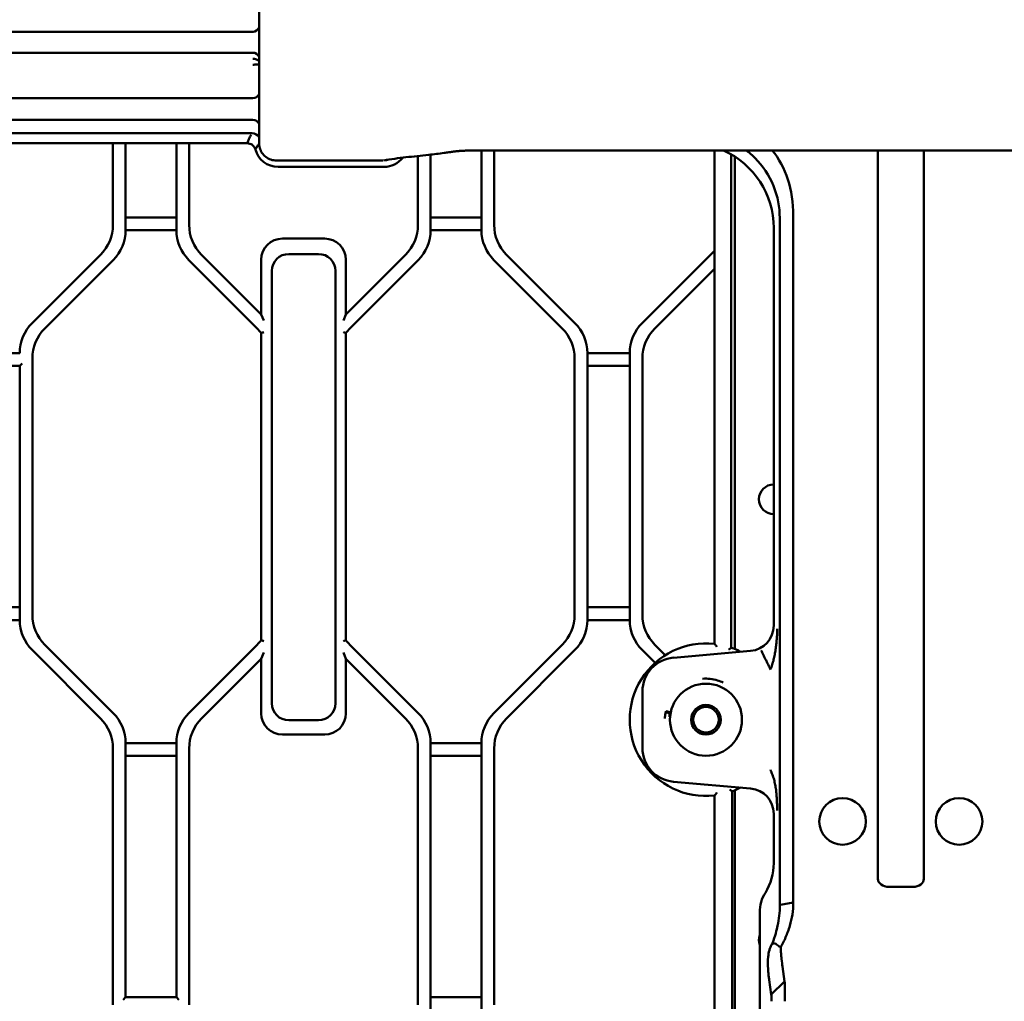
# Model space of a CAD drawing. Header units: millimetres. Extents: x 0 to 14369, y -869 to 2970.
# Tile 9 of 256: x 434 to 667, y 433 to 664. Entities that reach past the tile are written whole.
import ezdxf

# ---------------------------------------------------------------- set-up
doc = ezdxf.new("R2010")
doc.units = ezdxf.units.MM
doc.header["$LTSCALE"] = 10
doc.layers.add('Sichtbar (ISO)', color=7, linetype='Continuous', lineweight=50)
doc.layers.add('Symbol (ISO)', color=7, linetype='Continuous', lineweight=25)
doc.styles.add('Notiztext (DIN)', font='isocpeur.ttf')
doc.dimstyles.new('Standard - Methode 2a (DIN)$7', dxfattribs={"dimscale": 10, "dimtxt": 3.5, "dimasz": 2.5, "dimexe": 3.175, "dimexo": 0.8, "dimgap": 0.8, "dimtad": 1, "dimtih": 1, "dimtoh": 1, "dimrnd": 1e-08, "dimtxsty": 'Notiztext (DIN)', "dimcen": 0.09, "dimdle": 10, "dimclrd": 256, "dimclre": 256, "dimclrt": 256, "dimazin": 2, "dimtfac": 1, "dimtmove": 0, "dimatfit": 3, "dimfxl": 1, "dimtolj": 1, "dimlwd": -1, "dimlwe": -1, "dimarcsym": 0})

msp = doc.modelspace()

# ---------------------------------------------------------------- linework, layer by layer
at = {"layer": 'Sichtbar (ISO)'}
for p, q in [((490.778, 634.958), (490.778, 667.183)), ((392.235, 661.379), (489.311, 661.379)), ((400.943, 656.446), (489.306, 656.446)), ((489.306, 645.695), (400.943, 645.695)), ((489.307, 640.586), (260.791, 640.586)), ((260.791, 637.428), (489.102, 637.428)), ((489.109, 637.428), (489.124, 637.428)), ((262.203, 635.071), (487.936, 635.071)), ((456.235, 635.071), (456.235, 615.834)), ((456.235, 635.071), (456.235, 615.834)), ((459.235, 614.591), (459.235, 635.071)), ((459.235, 635.071), (459.235, 614.591)), ((471.235, 635.071), (471.235, 614.591)), ((471.235, 614.591), (471.235, 635.071)), ((474.235, 615.834), (474.235, 635.071)), ((474.235, 635.071), (474.235, 615.834)), ((490.794, 634.995), (490.794, 634.995)), ((531.235, 614.591), (531.235, 632.387)), ((531.235, 632.387), (531.235, 614.591)), ((534.413, 632.781), (534.413, 632.781)), ((542.179, 633.375), (742.29, 633.375)), ((543.235, 633.375), (543.235, 614.591)), ((543.235, 614.591), (543.235, 633.375)), ((546.235, 615.834), (546.235, 633.375)), ((546.235, 633.375), (546.235, 615.834)), ((598.235, 633.375), (598.235, 516.959)), ((598.235, 516.959), (598.235, 633.375)), ((602.208, 516.051), (602.208, 632.434)), ((602.208, 632.434), (602.208, 516.051)), ((636.797, 461.531), (636.797, 633.375)), ((647.672, 633.375), (647.672, 461.532)), ((519.775, 631), (494.885, 631)), ((520.202, 631.071), (520.199, 631.071)), ((528.235, 632.068), (528.235, 615.834)), ((528.235, 615.834), (528.235, 632.068)), ((603.086, 631.9), (603.086, 515.716)), ((495.235, 629.498), (520.235, 629.498)), ((471.235, 617.591), (459.235, 617.591)), ((459.235, 617.591), (471.235, 617.591)), ((543.235, 617.591), (531.235, 617.591)), ((531.235, 617.591), (543.235, 617.591)), ((616.807, 459.603), (616.807, 617.952)), ((459.235, 614.591), (471.235, 614.591)), ((471.235, 614.591), (459.235, 614.591)), ((531.235, 614.591), (543.235, 614.591)), ((543.235, 614.591), (531.235, 614.591)), ((612.235, 521.273), (612.235, 615.086)), ((613.641, 459.603), (613.641, 614.68)), ((506.235, 612.571), (496.235, 612.571)), ((496.235, 612.571), (506.235, 612.571)), ((598.235, 609.692), (581.163, 592.621)), ((581.163, 592.621), (598.235, 609.692)), ((453.306, 608.763), (437.163, 592.621)), ((453.306, 608.763), (437.163, 592.621)), ((440.163, 591.378), (456.306, 607.52)), ((456.306, 607.52), (440.163, 591.378)), ((474.163, 607.52), (490.306, 591.378)), ((490.306, 591.378), (474.163, 607.52)), ((491.235, 594.692), (477.163, 608.763)), ((477.163, 608.763), (491.235, 594.692)), ((491.235, 607.571), (491.235, 594.692)), ((491.235, 594.692), (491.235, 607.571)), ((497.754, 608.948), (504.754, 608.948)), ((504.754, 608.948), (497.754, 608.948)), ((525.306, 608.763), (511.235, 594.692)), ((511.235, 594.692), (525.306, 608.763)), ((511.235, 594.692), (511.235, 607.571)), ((511.235, 607.571), (511.235, 594.692)), ((512.163, 591.378), (528.306, 607.52)), ((528.306, 607.52), (512.163, 591.378)), ((546.163, 607.52), (562.306, 591.378)), ((562.306, 591.378), (546.163, 607.52)), ((565.306, 592.621), (549.163, 608.763)), ((549.163, 608.763), (565.306, 592.621)), ((493.754, 502.948), (493.754, 604.948)), ((493.754, 604.948), (493.754, 502.948)), ((508.754, 604.948), (508.754, 502.948)), ((508.754, 502.948), (508.754, 604.948)), ((584.163, 591.378), (598.235, 605.449)), ((598.235, 605.449), (584.163, 591.378)), ((491.835, 593.243), (491.235, 594.692)), ((491.235, 594.692), (491.835, 593.243)), ((511.235, 594.692), (510.635, 593.243)), ((511.235, 594.692), (510.635, 593.243)), ((491.235, 590.307), (491.235, 517.834)), ((491.235, 517.834), (491.235, 590.307)), ((511.235, 517.834), (511.235, 590.307)), ((511.235, 590.307), (511.235, 517.834)), ((434.235, 585.55), (424.235, 585.55)), ((437.235, 523.834), (437.235, 584.307)), ((437.235, 584.307), (437.235, 523.834)), ((565.235, 584.307), (565.235, 523.834)), ((565.235, 523.834), (565.235, 584.307)), ((568.235, 522.591), (568.235, 585.55)), ((578.235, 585.55), (568.235, 585.55)), ((568.235, 585.55), (568.235, 522.591)), ((568.235, 585.55), (578.235, 585.55)), ((578.235, 585.55), (578.235, 522.591)), ((578.235, 522.591), (578.235, 585.55)), ((581.235, 584.307), (581.235, 523.834)), ((581.235, 523.834), (581.235, 584.307)), ((424.235, 582.55), (434.235, 582.55)), ((434.235, 582.55), (434.835, 583.15)), ((434.235, 582.55), (434.235, 522.591)), ((434.235, 522.591), (434.235, 582.55)), ((568.235, 582.55), (578.235, 582.55)), ((578.235, 582.55), (568.235, 582.55)), ((434.235, 525.591), (424.235, 525.591)), ((424.235, 525.591), (434.235, 525.591)), ((578.235, 525.591), (568.235, 525.591)), ((568.235, 525.591), (578.235, 525.591)), ((424.235, 522.591), (434.235, 522.591)), ((434.235, 522.591), (424.235, 522.591)), ((568.235, 522.591), (578.235, 522.591)), ((578.235, 522.591), (568.235, 522.591)), ((456.306, 500.621), (440.163, 516.763)), ((440.163, 516.763), (456.306, 500.621)), ((490.306, 516.763), (474.163, 500.621)), ((474.163, 500.621), (490.306, 516.763)), ((528.306, 500.621), (512.163, 516.763)), ((512.163, 516.763), (528.306, 500.621)), ((562.306, 516.763), (546.163, 500.621)), ((546.163, 500.621), (562.306, 516.763)), ((586.632, 514.295), (584.163, 516.763)), ((584.163, 516.763), (586.632, 514.295)), ((437.163, 515.52), (453.306, 499.378)), ((453.306, 499.378), (437.163, 515.52)), ((491.235, 513.449), (491.835, 514.898)), ((491.235, 513.449), (491.835, 514.898)), ((510.635, 514.898), (511.235, 513.449)), ((511.235, 513.449), (510.635, 514.898)), ((549.163, 499.378), (565.306, 515.52)), ((565.306, 515.52), (549.163, 499.378)), ((581.163, 515.52), (584.215, 512.469)), ((584.215, 512.469), (581.163, 515.52)), ((606.765, 515.304), (588.537, 513.709)), ((477.163, 499.378), (491.235, 513.449)), ((491.235, 513.449), (477.163, 499.378)), ((491.235, 513.449), (491.235, 500.571)), ((491.235, 500.571), (491.235, 513.449)), ((511.235, 500.571), (511.235, 513.449)), ((511.235, 513.449), (525.306, 499.378)), ((511.235, 513.449), (511.235, 500.571)), ((525.306, 499.378), (511.235, 513.449)), ((581.235, 505.74), (581.235, 492.401)), ((587.681, 500.549), (587.683, 500.535)), ((504.754, 498.948), (497.754, 498.948)), ((497.754, 498.948), (504.754, 498.948)), ((496.235, 495.571), (506.235, 495.571)), ((506.235, 495.571), (496.235, 495.571)), ((459.235, 433.591), (459.235, 493.55)), ((471.235, 493.55), (459.235, 493.55)), ((459.235, 493.55), (459.235, 433.591)), ((459.235, 493.55), (471.235, 493.55)), ((471.235, 493.55), (471.235, 433.591)), ((471.235, 433.591), (471.235, 493.55)), ((531.235, 430.591), (531.235, 493.55)), ((543.235, 493.55), (531.235, 493.55)), ((531.235, 493.55), (531.235, 430.591)), ((531.235, 493.55), (543.235, 493.55)), ((543.235, 493.55), (543.235, 430.591)), ((543.235, 430.591), (543.235, 493.55)), ((456.235, 492.307), (456.235, 431.834)), ((456.235, 431.834), (456.235, 492.307)), ((459.235, 490.55), (471.235, 490.55)), ((471.235, 490.55), (459.235, 490.55)), ((474.235, 431.834), (474.235, 492.307)), ((474.235, 492.307), (474.235, 431.834)), ((528.235, 492.307), (528.235, 431.834)), ((528.235, 431.834), (528.235, 492.307)), ((531.235, 490.55), (543.235, 490.55)), ((543.235, 490.55), (531.235, 490.55)), ((546.235, 431.834), (546.235, 492.307)), ((546.235, 492.307), (546.235, 431.834)), ((588.537, 484.432), (606.765, 482.837)), ((598.235, 481.182), (598.235, 230.488)), ((598.235, 230.488), (598.235, 481.182)), ((602.435, 232.356), (602.435, 482.172)), ((602.435, 482.172), (602.435, 232.356)), ((603.086, 482.426), (603.086, 232.759)), ((612.235, 465.244), (612.235, 476.868)), ((639.609, 459.606), (644.86, 459.606)), ((645.035, 459.605), (645.097, 459.606)), ((613.859, 455.372), (616.827, 455.944)), ((608.935, 453.605), (608.935, 348.536)), ((613.662, 455.334), (613.859, 455.372)), ((611.798, 446.097), (612.201, 446.355)), ((614.311, 440.809), (614.812, 437.333)), ((611.645, 434.212), (611.145, 437.678)), ((611.645, 434.212), (614.812, 437.333)), ((459.235, 433.591), (458.635, 432.991)), ((471.235, 433.591), (459.235, 433.591)), ((471.835, 432.991), (471.235, 433.591)), ((543.235, 433.591), (531.235, 433.591)), ((531.235, 433.591), (543.235, 433.591))]:
    msp.add_line(p, q, dxfattribs=at)
for centre, radius in [((596.235, 499.071), 8.5), ((596.235, 499.071), 3.5), ((596.235, 499.071), 3), ((628.487, 475.071), 5.5), ((655.982, 475.071), 5.5)]:
    msp.add_circle(centre, radius, dxfattribs=at)
for centre, radius, start, end in [((495.235, 635.071), 5.572, 195.30739, 270), ((520.235, 635.071), 5.572, 270, 322.46356), ((520.235, 635.071), 4, 272.32778, 285.62763), ((446.235, 615.834), 10, 315, 0), ((446.235, 615.834), 10, 315, 0), ((449.235, 614.591), 10, 315, 0), ((449.235, 614.591), 10, 315, 0), ((481.235, 614.591), 10, 180, 225), ((481.235, 614.591), 10, 180, 225), ((484.235, 615.834), 10, 180, 225), ((484.235, 615.834), 10, 180, 225), ((518.235, 615.834), 10, 315, 0), ((518.235, 615.834), 10, 315, 0), ((521.235, 614.591), 10, 315, 0), ((521.235, 614.591), 10, 315, 0), ((553.235, 614.591), 10, 180, 225), ((553.235, 614.591), 10, 180, 225), ((556.235, 615.834), 10, 180, 225), ((556.235, 615.834), 10, 180, 225), ((496.235, 607.571), 5, 90, 180), ((496.235, 607.571), 5, 90, 180), ((506.235, 607.571), 5, 0, 90), ((506.235, 607.571), 5, 0, 90), ((497.754, 604.948), 4, 90, 180), ((497.754, 604.948), 4, 90, 180), ((504.754, 604.948), 4, 0, 90), ((504.754, 604.948), 4, 0, 90), ((444.235, 585.55), 10, 135, 180), ((444.235, 585.55), 10, 135, 180), ((447.235, 584.307), 10, 135, 180), ((447.235, 584.307), 10, 135, 180), ((483.235, 584.307), 10, 36.8699, 45), ((483.235, 584.307), 10, 36.8699, 45), ((519.235, 584.307), 10, 135, 143.1301), ((519.235, 584.307), 10, 135, 143.1301), ((555.235, 584.307), 10, 0, 45), ((555.235, 584.307), 10, 0, 45), ((558.235, 585.55), 10, 0, 45), ((558.235, 585.55), 10, 0, 45), ((588.235, 585.55), 10, 135, 180), ((588.235, 585.55), 10, 135, 180), ((591.235, 584.307), 10, 135, 180), ((591.235, 584.307), 10, 135, 180), ((612.235, 551.071), 3.5, 90, 270), ((612.235, 551.071), 3.5, 90, 270), ((447.235, 523.834), 10, 180, 225), ((447.235, 523.834), 10, 180, 225), ((555.235, 523.834), 10, 315, 0), ((555.235, 523.834), 10, 315, 0), ((591.235, 523.834), 10, 180, 225), ((591.235, 523.834), 10, 180, 225), ((444.235, 522.591), 10, 180, 225), ((444.235, 522.591), 10, 180, 225), ((558.235, 522.591), 10, 315, 0), ((558.235, 522.591), 10, 315, 0), ((588.235, 522.591), 10, 180, 225), ((588.235, 522.591), 10, 180, 225), ((483.235, 523.834), 10, 315, 323.1301), ((483.235, 523.834), 10, 315, 323.1301), ((519.235, 523.834), 10, 216.8699, 225), ((519.235, 523.834), 10, 216.8699, 225), ((596.235, 499.071), 18, 83.62063, 276.37937), ((596.235, 499.071), 18, 83.62063, 276.37937), ((596.235, 499.071), 18, 62.93516, 70.6191), ((596.235, 499.071), 18, 62.93516, 70.6191), ((589.235, 505.74), 8, 95, 180), ((497.754, 502.948), 4, 180, 270), ((497.754, 502.948), 4, 180, 270), ((504.754, 502.948), 4, 270, 0), ((504.754, 502.948), 4, 270, 0), ((449.235, 493.55), 10, 0, 45), ((449.235, 493.55), 10, 0, 45), ((481.235, 493.55), 10, 135, 180), ((481.235, 493.55), 10, 135, 180), ((496.235, 500.571), 5, 180, 270), ((496.235, 500.571), 5, 180, 270), ((506.235, 500.571), 5, 270, 0), ((506.235, 500.571), 5, 270, 0), ((521.235, 493.55), 10, 0, 45), ((521.235, 493.55), 10, 0, 45), ((553.235, 493.55), 10, 135, 180), ((553.235, 493.55), 10, 135, 180), ((594.598, 497.941), 8.356, 159.86701, 161.63803), ((446.235, 492.307), 10, 0, 45), ((446.235, 492.307), 10, 0, 45), ((484.235, 492.307), 10, 135, 180), ((484.235, 492.307), 10, 135, 180), ((518.235, 492.307), 10, 0, 45), ((518.235, 492.307), 10, 0, 45), ((556.235, 492.307), 10, 135, 180), ((556.235, 492.307), 10, 135, 180), ((589.235, 492.401), 8, 180, 265), ((596.235, 499.071), 18, 290.14789, 297.06484), ((596.235, 499.071), 18, 290.14789, 297.06484), ((612.235, 447.071), 3.5, 160.53705, 199.46295), ((612.235, 447.071), 3.5, 160.53705, 199.46295)]:
    msp.add_arc(centre, radius, start, end, dxfattribs=at)
for centre, major_axis, ratio, start_param, end_param in [((489.232, 664.43), (0.139, -3.05), 0.6549692, 6.2534115, 7.0957455), ((489.232, 653.617), (0.148, 2.826), 0.7066218, 5.4753418, 6.3202009), ((489.232, 648.524), (0.148, -2.826), 0.7066218, 6.2461698, 7.0910289), ((489.232, 637.71), (0.146, 2.875), 0.6948672, 5.474151, 6.3184031), ((489.12, 635.501), (-1.918, 0.583), 0.9577513, 4.0168475, 4.9934542), ((592.207, 614.994), (10.331, 17.246), 0.9948398, 5.2543738, 6.4066966), ((571.552, 594.565), (-38.975, -40.285), 0.5708853, 2.6085084, 3.0788448), ((616.144, 640.655), (1.375, 47.388), 0.0441382, 2.0839555, 2.1521942), ((606.226, 521.288), (-4.435, 4.064), 0.9974831, 2.4010828, 3.8821025), ((9794.551, 499.072), (9208.031, 0.001), 0.0288728, 3.13594, 3.1405339), ((591.161, 500.338), (4.414, -0.703), 0.3648592, 3.1285052, 3.2768437), ((586.777, 501.059), (0.969, -0.203), 0.00276, 4.6866442, 6.277366), ((606.226, 476.853), (-4.435, -4.064), 0.9974831, 2.4010828, 3.8821025), ((600.218, 465.473), (-1.822, 12.655), 0.9385552, 3.9779076, 4.5601596), ((639.626, 461.606), (-2.826, -0.148), 0.7066218, 6.2463023, 7.7491263), ((644.843, 461.606), (-2.826, 0.148), 0.7066218, 1.6975863, 3.1786082), ((616.946, 453.452), (1.215, -8.437), 0.9385552, 3.9779076, 4.5601643), ((619.369, 436.618), (-5.772, 11.194), 0.5762993, 0.2949666, 0.3349479)]:
    msp.add_ellipse(centre, major_axis=major_axis, ratio=ratio, start_param=start_param, end_param=end_param, dxfattribs=at)
for points, knots in [([(489.232, 655.032), (489.549, 655.023), (489.845, 654.963), (490.106, 654.868), (490.366, 654.774), (490.592, 654.64), (490.744, 654.52), (490.756, 654.51), (490.767, 654.501), (490.778, 654.492)], [0, 0, 0, 0, 0.25279899, 0.25279899, 0.25279899, 0.50559798, 0.50559798, 0.50559798, 0.5249925, 0.5249925, 0.5249925, 0.5249925]), ([(489.232, 653.617), (489.573, 653.617), (489.919, 653.618), (490.222, 653.627), (490.433, 653.633), (490.623, 653.643), (490.778, 653.656)], [0, 0, 0, 0, 0.3315735, 0.3315735, 0.3315735, 0.56267859, 0.56267859, 0.56267859, 0.56267859]), ([(487.936, 635.071), (487.957, 635.133), (487.979, 635.195), (488.002, 635.257), (488.024, 635.32), (488.048, 635.382), (488.072, 635.444), (488.12, 635.569), (488.171, 635.693), (488.225, 635.818), (488.333, 636.067), (488.453, 636.316), (488.584, 636.565), (488.628, 636.648), (488.673, 636.731), (488.719, 636.814), (488.742, 636.855), (488.766, 636.897), (488.79, 636.938), (488.814, 636.98), (488.838, 637.021), (488.862, 637.063)], [0.00000065, 0.00000065, 0.00000065, 0.00000065, 0.09375, 0.09375, 0.09375, 0.1875, 0.1875, 0.1875, 0.375, 0.375, 0.375, 0.75, 0.75, 0.75, 0.875, 0.875, 0.875, 0.9375, 0.9375, 0.9375, 1, 1, 1, 1]), ([(489.86, 633.6), (489.795, 633.815), (489.703, 634.024), (489.464, 634.391), (489.321, 634.548), (488.984, 634.805), (488.797, 634.901), (488.383, 635.034), (488.159, 635.066), (487.936, 635.071)], [-0.13101104, -0.13101104, -0.13101104, -0.13101104, -0.09729969, -0.09729969, -0.06530234, -0.06530234, -0.03348776, -0.03348776, -0.00001485, -0.00001485, -0.00001485, -0.00001485]), ([(489.86, 633.6), (489.886, 633.648), (489.912, 633.696), (489.938, 633.744), (489.965, 633.793), (489.992, 633.84), (490.019, 633.888), (490.074, 633.984), (490.132, 634.078), (490.191, 634.172), (490.31, 634.36), (490.437, 634.543), (490.574, 634.721), (490.619, 634.781), (490.666, 634.84), (490.713, 634.898), (490.735, 634.924), (490.756, 634.95), (490.778, 634.975)], [0.0000004, 0.0000004, 0.0000004, 0.0000004, 0.09375, 0.09375, 0.09375, 0.1875, 0.1875, 0.1875, 0.375, 0.375, 0.375, 0.75, 0.75, 0.75, 0.875, 0.875, 0.875, 0.93081067, 0.93081067, 0.93081067, 0.93081067]), ([(494.885, 631), (494.432, 631), (493.973, 631.074), (493.11, 631.359), (492.696, 631.576), (491.983, 632.118), (491.673, 632.447), (491.194, 633.166), (491.015, 633.563), (490.885, 634.052), (490.867, 634.132), (490.826, 634.334), (490.808, 634.458), (490.784, 634.707), (490.778, 634.832), (490.778, 634.958)], [0, 0, 0, 0, 0.06800574, 0.06800574, 0.13627927, 0.13627927, 0.20230121, 0.20230121, 0.26586776, 0.26586776, 0.27819707, 0.27819707, 0.29685991, 0.29685991, 0.31570468, 0.31570468, 0.31570468, 0.31570468]), ([(534.413, 632.781), (533.191, 632.61), (531.978, 632.467), (528.964, 632.138), (527.174, 631.965), (523.631, 631.562), (521.901, 631.323), (520.12, 631.028)], [0, 0, 0, 0, 0.6928702, 0.6928702, 1.7322025, 1.7322025, 2.7715806, 2.7715806, 2.7715806, 2.7715806]), ([(542.013, 633.375), (541.644, 633.374), (541.274, 633.371), (540.405, 633.359), (539.912, 633.346), (539.121, 633.317), (538.797, 633.302), (538.196, 633.265), (537.931, 633.244), (537.38, 633.192), (537.132, 633.161), (536.53, 633.083), (536.202, 633.038), (535.762, 632.976), (535.636, 632.958), (535.329, 632.913), (535.149, 632.886), (534.781, 632.833), (534.598, 632.806), (534.413, 632.781)], [0, 0, 0, 0, 0.05531602, 0.05531602, 0.13588569, 0.13588569, 0.20497366, 0.20497366, 0.28600703, 0.28600703, 0.40456742, 0.40456742, 0.57045971, 0.57045971, 0.64026737, 0.64026737, 0.74499155, 0.74499155, 0.84971553, 0.84971553, 0.84971553, 0.84971553]), ([(613.647, 617.443), (613.656, 619.932), (613.173, 622.587), (611.163, 627.509), (609.625, 629.773), (607.214, 632.2), (606.52, 632.807), (605.778, 633.372)], [4.89968422, 4.89968422, 4.89968422, 4.89968422, 5.27368854, 5.27368854, 5.65204223, 5.65204223, 5.78688018, 5.78688018, 5.78688018, 5.78688018]), ([(491.835, 590.504), (491.833, 590.503), (491.831, 590.503), (491.747, 590.475), (491.665, 590.449), (491.518, 590.401), (491.453, 590.38), (491.348, 590.345), (491.307, 590.331), (491.25, 590.312), (491.236, 590.307), (491.235, 590.307), (491.235, 590.307), (491.235, 590.307)], [-0.000258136, -0.000258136, -0.000258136, -0.000258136, 0, 0, 0.013073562, 0.013073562, 0.025202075, 0.025202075, 0.036700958, 0.036700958, 0.047880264, 0.047880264, 0.048298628, 0.048298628, 0.048298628, 0.048298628]), ([(491.235, 590.307), (491.235, 590.307), (491.235, 590.307), (491.236, 590.307), (491.25, 590.312), (491.307, 590.331), (491.348, 590.345), (491.453, 590.38), (491.518, 590.401), (491.665, 590.449), (491.747, 590.475), (491.831, 590.503), (491.833, 590.503), (491.835, 590.504)], [-0.048298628, -0.048298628, -0.048298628, -0.048298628, -0.047880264, -0.047880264, -0.036700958, -0.036700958, -0.025202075, -0.025202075, -0.013073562, -0.013073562, 0, 0, 0.000258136, 0.000258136, 0.000258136, 0.000258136]), ([(511.235, 590.307), (511.235, 590.307), (511.221, 590.311), (511.168, 590.329), (511.126, 590.343), (511.018, 590.379), (510.951, 590.401), (510.802, 590.449), (510.721, 590.476), (510.638, 590.503), (510.636, 590.503), (510.635, 590.504)], [0.048298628, 0.048298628, 0.048298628, 0.048298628, 0.059216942, 0.059216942, 0.071125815, 0.071125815, 0.083701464, 0.083701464, 0.096603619, 0.096603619, 0.096861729, 0.096861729, 0.096861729, 0.096861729]), ([(510.635, 590.504), (510.636, 590.503), (510.638, 590.503), (510.721, 590.476), (510.802, 590.449), (510.951, 590.401), (511.018, 590.379), (511.126, 590.343), (511.168, 590.329), (511.221, 590.311), (511.235, 590.307), (511.235, 590.307)], [-0.096861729, -0.096861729, -0.096861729, -0.096861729, -0.096603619, -0.096603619, -0.083701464, -0.083701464, -0.071125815, -0.071125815, -0.059216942, -0.059216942, -0.048298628, -0.048298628, -0.048298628, -0.048298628]), ([(613.023, 519.45), (613.021, 519.4), (613.003, 518.941), (612.952, 518.076), (612.856, 517.059), (612.758, 516.248), (612.675, 515.643), (612.58, 515.04), (612.473, 514.439), (612.353, 513.841), (612.239, 513.346), (612.139, 512.951), (612.032, 512.557), (611.884, 512.067), (611.715, 511.582), (611.585, 511.244), (611.507, 511.052), (611.468, 510.956), (611.448, 510.908)], [0.1105731, 0.1105731, 0.1105731, 0.1105731, 0.1259437, 0.2519437, 0.37762136, 0.44025572, 0.50272677, 0.56503055, 0.62717703, 0.68919314, 0.75112721, 0.78208706, 0.81305732, 0.87508467, 0.93734772, 0.96861743, 0.98429393, 1, 1, 1, 1]), ([(613.048, 520.528), (613.046, 520.323), (613.04, 519.964), (613.029, 519.605), (613.023, 519.45)], [0, 0, 0, 0, 0.06293743, 0.1105731, 0.1105731, 0.1105731, 0.1105731]), ([(491.235, 517.834), (491.235, 517.834), (491.248, 517.83), (491.301, 517.812), (491.343, 517.798), (491.451, 517.762), (491.518, 517.74), (491.667, 517.692), (491.748, 517.665), (491.831, 517.638), (491.833, 517.638), (491.835, 517.637)], [0.048298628, 0.048298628, 0.048298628, 0.048298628, 0.059216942, 0.059216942, 0.071125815, 0.071125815, 0.083701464, 0.083701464, 0.096603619, 0.096603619, 0.096861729, 0.096861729, 0.096861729, 0.096861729]), ([(491.835, 517.637), (491.833, 517.638), (491.831, 517.638), (491.748, 517.665), (491.667, 517.692), (491.518, 517.74), (491.451, 517.762), (491.343, 517.798), (491.301, 517.812), (491.248, 517.83), (491.235, 517.834), (491.235, 517.834)], [-0.096861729, -0.096861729, -0.096861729, -0.096861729, -0.096603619, -0.096603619, -0.083701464, -0.083701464, -0.071125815, -0.071125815, -0.059216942, -0.059216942, -0.048298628, -0.048298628, -0.048298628, -0.048298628]), ([(510.635, 517.637), (510.636, 517.638), (510.638, 517.638), (510.722, 517.666), (510.805, 517.692), (510.951, 517.74), (511.016, 517.761), (511.121, 517.796), (511.163, 517.81), (511.219, 517.829), (511.233, 517.834), (511.235, 517.834), (511.235, 517.834), (511.235, 517.834)], [-0.000258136, -0.000258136, -0.000258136, -0.000258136, 0, 0, 0.013073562, 0.013073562, 0.025202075, 0.025202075, 0.036700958, 0.036700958, 0.047880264, 0.047880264, 0.048298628, 0.048298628, 0.048298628, 0.048298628]), ([(511.235, 517.834), (511.235, 517.834), (511.235, 517.834), (511.233, 517.834), (511.219, 517.829), (511.163, 517.81), (511.121, 517.796), (511.016, 517.761), (510.951, 517.74), (510.805, 517.692), (510.722, 517.666), (510.638, 517.638), (510.636, 517.638), (510.635, 517.637)], [-0.048298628, -0.048298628, -0.048298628, -0.048298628, -0.047880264, -0.047880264, -0.036700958, -0.036700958, -0.025202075, -0.025202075, -0.013073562, -0.013073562, 0, 0, 0.000258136, 0.000258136, 0.000258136, 0.000258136]), ([(598.235, 516.959), (598.235, 516.959), (598.242, 516.951), (598.27, 516.92), (598.293, 516.894), (598.358, 516.821), (598.404, 516.768), (598.509, 516.649), (598.569, 516.581), (598.695, 516.436), (598.763, 516.358), (598.831, 516.279), (598.833, 516.277), (598.835, 516.275)], [0.059828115, 0.059828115, 0.059828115, 0.059828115, 0.067866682, 0.067866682, 0.077175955, 0.077175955, 0.090025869, 0.090025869, 0.104322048, 0.104322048, 0.11965623, 0.11965623, 0.120031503, 0.120031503, 0.120031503, 0.120031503]), ([(598.835, 516.275), (598.833, 516.277), (598.831, 516.279), (598.763, 516.358), (598.695, 516.436), (598.569, 516.581), (598.509, 516.649), (598.404, 516.768), (598.358, 516.821), (598.293, 516.894), (598.27, 516.92), (598.242, 516.951), (598.235, 516.959), (598.235, 516.959)], [-0.120031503, -0.120031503, -0.120031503, -0.120031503, -0.11965623, -0.11965623, -0.104322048, -0.104322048, -0.090025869, -0.090025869, -0.077175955, -0.077175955, -0.067866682, -0.067866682, -0.059828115, -0.059828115, -0.059828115, -0.059828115]), ([(601.608, 515.62), (601.609, 515.621), (601.611, 515.622), (601.666, 515.662), (601.719, 515.701), (601.822, 515.775), (601.872, 515.811), (601.981, 515.889), (602.038, 515.93), (602.124, 515.991), (602.156, 516.014), (602.197, 516.043), (602.208, 516.051), (602.208, 516.051)], [-0.000302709, -0.000302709, -0.000302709, -0.000302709, 0, 0, 0.009889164, 0.009889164, 0.019526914, 0.019526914, 0.032313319, 0.032313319, 0.042933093, 0.042933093, 0.052658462, 0.052658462, 0.052658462, 0.052658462]), ([(602.208, 516.051), (602.208, 516.051), (602.197, 516.043), (602.156, 516.014), (602.124, 515.991), (602.038, 515.93), (601.981, 515.889), (601.872, 515.811), (601.822, 515.775), (601.719, 515.701), (601.666, 515.662), (601.611, 515.622), (601.609, 515.621), (601.608, 515.62)], [-0.052658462, -0.052658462, -0.052658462, -0.052658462, -0.042933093, -0.042933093, -0.032313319, -0.032313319, -0.019526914, -0.019526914, -0.009889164, -0.009889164, 0, 0, 0.000302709, 0.000302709, 0.000302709, 0.000302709]), ([(609.292, 515.408), (609.294, 515.405), (609.295, 515.402), (609.297, 515.4), (609.298, 515.397), (609.299, 515.394), (609.302, 515.389), (609.309, 515.376), (609.327, 515.339), (609.349, 515.295), (609.371, 515.25), (609.391, 515.207), (609.426, 515.135), (609.476, 515.032), (609.563, 514.85), (609.666, 514.636), (609.77, 514.42), (609.885, 514.18), (610.002, 513.936), (610.107, 513.718), (610.212, 513.499), (610.325, 513.266), (610.437, 513.033), (610.557, 512.785), (610.685, 512.519), (610.812, 512.254), (610.949, 511.969), (611.07, 511.717), (611.166, 511.518), (611.251, 511.339), (611.318, 511.198), (611.36, 511.108), (611.395, 511.034), (611.418, 510.988), (611.425, 510.975), (611.431, 510.964), (611.435, 510.955), (611.438, 510.948), (611.441, 510.942), (611.443, 510.936), (611.446, 510.926), (611.448, 510.916), (611.448, 510.908)], [0.00000031, 0.00000031, 0.00000031, 0.00000031, 0.03788189, 0.03788189, 0.03788189, 0.07602298, 0.07602298, 0.07602298, 0.16128342, 0.16128342, 0.16128342, 0.24662625, 0.24662625, 0.24662625, 0.36760799, 0.36760799, 0.36760799, 0.48925324, 0.48925324, 0.48925324, 0.59821059, 0.59821059, 0.59821059, 0.70686201, 0.70686201, 0.70686201, 0.81497115, 0.81497115, 0.81497115, 0.90021388, 0.90021388, 0.90021388, 0.95414775, 0.95414775, 0.95414775, 0.96983931, 0.96983931, 0.96983931, 0.9811311, 0.9811311, 0.9811311, 1, 1, 1, 1]), ([(595.392, 508.736), (596.649, 508.846), (598.31, 508.639), (599.875, 508.04), (600.312, 507.836)], [0, 0, 0, 0, 0.11111111, 0.15606806, 0.15606806, 0.15606806, 0.15606806]), ([(586.753, 500.817), (586.856, 500.804), (587.063, 500.768), (587.311, 500.715), (587.566, 500.642), (587.641, 500.598), (587.667, 500.567), (587.681, 500.549)], [0, 0, 0, 0, 0.21003063, 0.4112817, 0.64527673, 0.8192077, 0.99994477, 0.99994477, 0.99994477, 0.99994477]), ([(587.586, 499.761), (587.603, 499.987), (587.635, 500.293), (587.669, 500.49), (587.681, 500.549)], [0.01834158, 0.01834158, 0.01834158, 0.01834158, 0.61579897, 0.99999811, 0.99999811, 0.99999811, 0.99999811]), ([(587.747, 500.856), (587.723, 500.766), (587.704, 500.673), (587.694, 500.582), (587.692, 500.566), (587.69, 500.55), (587.686, 500.535)], [0.00086894, 0.00086894, 0.00086894, 0.00086894, 0.8511244, 0.8511244, 0.8511244, 0.99969695, 0.99969695, 0.99969695, 0.99969695]), ([(611.45, 487.232), (611.47, 487.184), (611.511, 487.085), (611.572, 486.936), (611.681, 486.635), (611.927, 486.078), (612.142, 485.525), (612.305, 484.929), (612.458, 484.339), (612.557, 483.734), (612.693, 483.125), (612.778, 482.52), (612.905, 481.264), (612.983, 480.11), (613.018, 478.872), (613.039, 478.246), (613.044, 477.926), (613.047, 477.715), (613.048, 477.613)], [0, 0, 0, 0, 0.032592, 0.0651536, 0.1111427, 0.1758583, 0.2406491, 0.3056093, 0.3705631, 0.4355449, 0.5006847, 0.5658867, 0.6581227, 0.7504013, 0.8424528, 0.9077323, 0.9538751, 1, 1, 1, 1]), ([(598.235, 481.182), (598.235, 481.182), (598.242, 481.19), (598.27, 481.221), (598.293, 481.247), (598.358, 481.32), (598.404, 481.373), (598.509, 481.492), (598.569, 481.56), (598.695, 481.705), (598.763, 481.783), (598.831, 481.862), (598.833, 481.864), (598.835, 481.866)], [-0.059828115, -0.059828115, -0.059828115, -0.059828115, -0.051789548, -0.051789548, -0.042480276, -0.042480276, -0.029630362, -0.029630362, -0.015334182, -0.015334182, 0, 0, 0.000375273, 0.000375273, 0.000375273, 0.000375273]), ([(598.835, 481.866), (598.833, 481.864), (598.831, 481.862), (598.763, 481.783), (598.695, 481.705), (598.569, 481.56), (598.509, 481.492), (598.404, 481.373), (598.358, 481.32), (598.293, 481.247), (598.27, 481.221), (598.242, 481.19), (598.235, 481.182), (598.235, 481.182)], [-0.000375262, -0.000375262, -0.000375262, -0.000375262, 0, 0, 0.015334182, 0.015334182, 0.029630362, 0.029630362, 0.042480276, 0.042480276, 0.051789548, 0.051789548, 0.059828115, 0.059828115, 0.059828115, 0.059828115]), ([(601.835, 482.596), (601.836, 482.595), (601.838, 482.594), (601.892, 482.555), (601.946, 482.517), (602.048, 482.444), (602.097, 482.409), (602.206, 482.332), (602.263, 482.292), (602.35, 482.231), (602.383, 482.208), (602.424, 482.179), (602.435, 482.172), (602.435, 482.172)], [-0.105324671, -0.105324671, -0.105324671, -0.105324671, -0.105023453, -0.105023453, -0.095242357, -0.095242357, -0.085702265, -0.085702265, -0.072928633, -0.072928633, -0.062279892, -0.062279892, -0.052511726, -0.052511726, -0.052511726, -0.052511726]), ([(602.435, 482.172), (602.435, 482.172), (602.424, 482.179), (602.383, 482.208), (602.35, 482.231), (602.263, 482.292), (602.206, 482.332), (602.097, 482.409), (602.048, 482.444), (601.946, 482.517), (601.892, 482.555), (601.838, 482.594), (601.836, 482.595), (601.835, 482.596)], [0.052511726, 0.052511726, 0.052511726, 0.052511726, 0.062279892, 0.062279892, 0.072928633, 0.072928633, 0.085702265, 0.085702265, 0.095242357, 0.095242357, 0.105023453, 0.105023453, 0.105324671, 0.105324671, 0.105324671, 0.105324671]), ([(613.662, 455.334), (613.655, 456.038), (613.649, 456.747), (613.643, 458.172), (613.641, 458.887), (613.641, 459.603)], [-0.21476189, -0.21476189, -0.21476189, -0.21476189, -0.10737984, -0.10737984, -0.000001, -0.000001, -0.000001, -0.000001]), ([(616.807, 459.603), (616.807, 459.296), (616.808, 458.99), (616.809, 458.683), (616.809, 458.582), (616.81, 458.48), (616.81, 458.379), (616.812, 458.174), (616.813, 457.97), (616.814, 457.765), (616.816, 457.563), (616.817, 457.36), (616.819, 457.157), (616.819, 457.055), (616.82, 456.953), (616.821, 456.852), (616.823, 456.548), (616.826, 456.245), (616.827, 455.944)], [0, 0, 0, 0, 0.2503693, 0.2503693, 0.2503693, 0.3333333, 0.3333333, 0.3333333, 0.5005191, 0.5005191, 0.5005191, 0.6666667, 0.6666667, 0.6666667, 0.7503985, 0.7503985, 0.7503985, 1, 1, 1, 1]), ([(639.609, 459.606), (639.58, 459.603), (639.55, 459.603), (639.492, 459.603), (639.463, 459.603), (639.434, 459.604)], [0.3704377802, 0.3704377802, 0.3704377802, 0.3704377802, 0.3747963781, 0.3747963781, 0.3791211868, 0.3791211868, 0.3791211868, 0.3791211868]), ([(645.035, 459.605), (645.006, 459.603), (644.977, 459.603), (644.919, 459.603), (644.89, 459.603), (644.86, 459.606)], [0.3554859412, 0.3554859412, 0.3554859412, 0.3554859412, 0.3598176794, 0.3598176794, 0.3641834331, 0.3641834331, 0.3641834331, 0.3641834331]), ([(616.827, 455.944), (616.833, 454.981), (616.764, 454.045), (616.484, 452.206), (616.274, 451.315), (615.74, 449.502), (615.401, 448.585), (614.669, 446.869), (614.277, 446.066), (613.873, 445.329)], [0.000001, 0.000001, 0.000001, 0.000001, 0.14694774, 0.14694774, 0.29445453, 0.29445453, 0.46403942, 0.46403942, 0.63361599, 0.63361599, 0.63361599, 0.63361599]), ([(611.972, 446.362), (612.551, 448.034), (612.921, 449.427), (613.472, 451.994), (613.689, 453.589), (613.662, 455.334)], [0.00002905, 0.00002905, 0.00002905, 0.00002905, 0.36501471, 0.36501471, 0.90293856, 0.90293856, 0.90293856, 0.90293856]), ([(611.972, 446.362), (612.002, 446.361), (612.031, 446.361), (612.091, 446.359), (612.122, 446.358), (612.153, 446.358)], [0.00003311, 0.00003311, 0.00003311, 0.00003311, 0.006728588, 0.006728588, 0.013709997, 0.013709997, 0.013709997, 0.013709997]), ([(612.153, 446.358), (612.161, 446.357), (612.169, 446.356), (612.185, 446.356), (612.193, 446.356), (612.202, 446.356)], [0.0000807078, 0.0000807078, 0.0000807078, 0.0000807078, 0.0020011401, 0.0020011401, 0.003725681, 0.003725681, 0.003725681, 0.003725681]), ([(612.202, 446.356), (612.718, 446.243), (612.76, 446.132), (613.41, 445.639), (613.68, 445.482), (613.873, 445.329)], [0, 0, 0, 0, 0.13421129, 0.13421129, 0.2441245, 0.2441245, 0.2441245, 0.2441245]), ([(611.797, 446.096), (611.676, 445.884), (611.57, 445.665), (611.37, 445.186), (611.281, 444.926), (611.055, 444.14), (610.967, 443.622), (610.803, 442.172), (610.819, 441.183), (610.89, 440.136), (610.9, 440.01), (610.91, 439.887)], [0.00003779, 0.00003779, 0.00003779, 0.00003779, 0.03671068, 0.03671068, 0.07971, 0.07971, 0.16976483, 0.16976483, 0.35583508, 0.35583508, 0.38216733, 0.38216733, 0.38216733, 0.38216733]), ([(613.873, 445.329), (613.904, 444.831), (613.937, 444.36), (614.005, 443.476), (614.041, 443.065), (614.151, 441.925), (614.227, 441.296), (614.311, 440.809)], [0.00000114, 0.00000114, 0.00000114, 0.00000114, 0.10688339, 0.10688339, 0.21378983, 0.21378983, 0.42778431, 0.42778431, 0.42778431, 0.42778431]), ([(611.145, 437.678), (611.104, 437.968), (611.063, 438.299), (610.984, 439.038), (610.947, 439.443), (610.91, 439.887)], [-0.25070625, -0.25070625, -0.25070625, -0.25070625, -0.12465926, -0.12465926, -0.0000015, -0.0000015, -0.0000015, -0.0000015]), ([(614.812, 437.333), (614.821, 437.159), (614.837, 436.913), (614.865, 436.293), (614.877, 435.922), (614.887, 435.084), (614.885, 434.622), (614.876, 433.649), (614.869, 433.143), (614.869, 432.635)], [-0.30603638, -0.30603638, -0.30603638, -0.30603638, -0.22974126, -0.22974126, -0.15302625, -0.15302625, -0.07630703, -0.07630703, -0.000001, -0.000001, -0.000001, -0.000001]), ([(611.703, 432.635), (611.703, 433.014), (611.698, 433.352), (611.688, 433.62), (611.678, 433.888), (611.663, 434.086), (611.645, 434.212)], [0.00000108, 0.00000108, 0.00000108, 0.00000108, 0.5, 0.5, 0.5, 0.99999477, 0.99999477, 0.99999477, 0.99999477])]:
    msp.add_open_spline(points, degree=3, knots=knots, dxfattribs=at)
for points in [[(542.178, 633.375), (542.123, 633.375), (542.068, 633.375), (542.013, 633.375)], [(542.179, 633.375), (542.179, 633.375), (542.179, 633.375), (542.179, 633.375)], [(519.923, 631.005), (519.873, 631.002), (519.824, 631), (519.775, 631)], [(520.118, 631.028), (520.119, 631.028), (520.119, 631.028), (520.12, 631.028)]]:
    msp.add_open_spline(points, degree=3, dxfattribs=at)

# ---------------------------------------------------------------- leaders
at = {"layer": 'Symbol (ISO)', "annotation_type": 0, "has_hookline": 1, "hookline_direction": 0, "text_width": 332.5}
msp.add_leader([(642.235, 297.872), (1243.036, 506.388), (1268.036, 506.388)], dimstyle='Standard - Methode 2a (DIN)$7', override={"dimgap": 0, "dimtad": 1}, dxfattribs=at)

doc.saveas('drawing.dxf')
